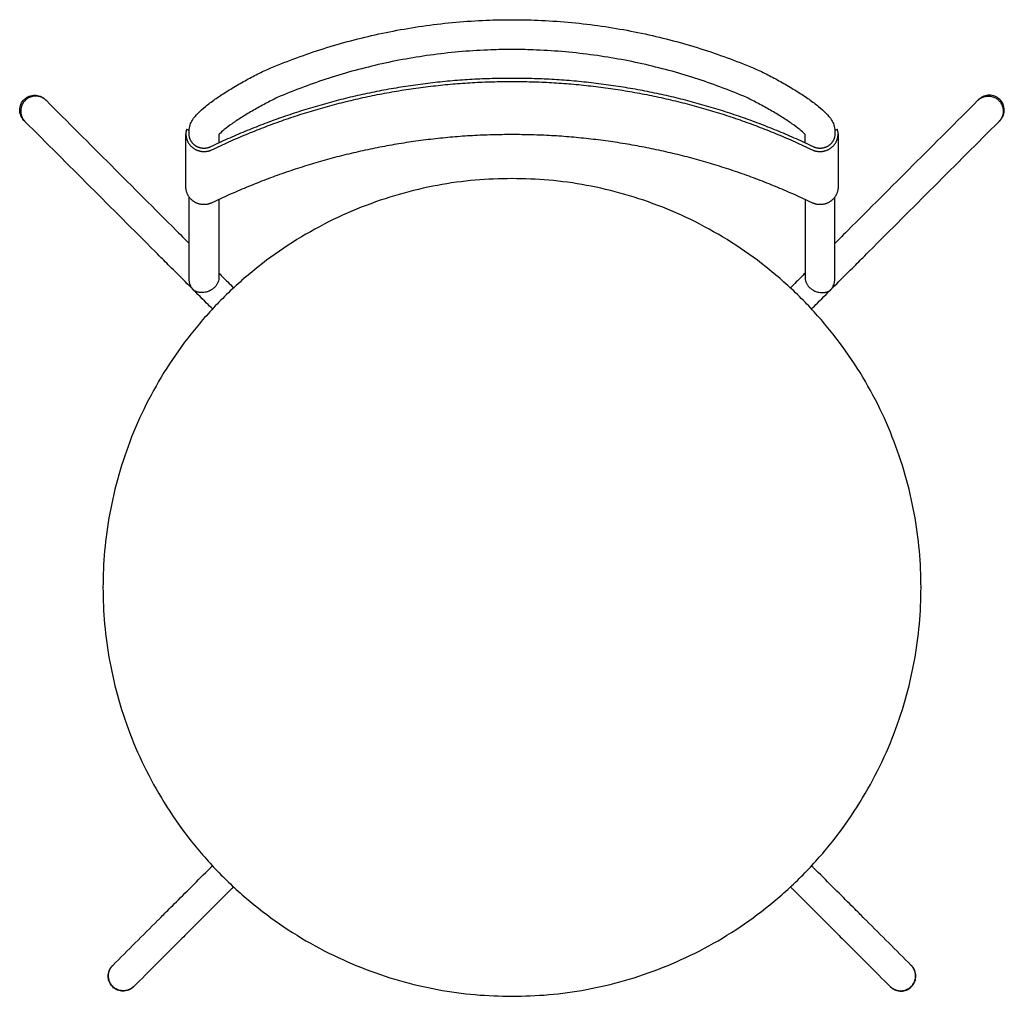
# Model space of a CAD drawing. Header units: millimetres. Extents: x -1688 to 1688, y -497 to 497.
# Tile 3 of 3: x 1226 to 1688, y -497 to -39. Entities that reach past the tile are written whole.
import ezdxf

# ---------------------------------------------------------------- set-up
doc = ezdxf.new("R2010")
doc.units = ezdxf.units.MM
doc.layers.add('Défaut', color=7, linetype='Continuous', true_color=0x000000)

msp = doc.modelspace()

# ---------------------------------------------------------------- linework, layer by layer
at = {"layer": 'Défaut', "lineweight": -3}
for points, knots in [([(1340.5, -62.58), (1344.8, -60.72), (1348.81, -59.1), (1352.86, -57.56), (1356.91, -56.03), (1360.99, -54.59), (1365.1, -53.24), (1373.61, -50.45), (1382.25, -48.04), (1390.98, -46.04), (1399.97, -43.98), (1409.07, -42.34), (1418.22, -41.13), (1427.6, -39.89), (1437.05, -39.1), (1446.51, -38.77), (1449.96, -38.65), (1453.41, -38.59), (1456.87, -38.59)], [80.318153, 80.318153, 80.318153, 80.318153, 93.332338, 93.332338, 93.332338, 106.345575, 106.345575, 106.345575, 133.259752, 133.259752, 133.259752, 160.97196, 160.97196, 160.97196, 189.388025, 189.388025, 189.388025, 199.754238, 199.754238, 199.754238, 199.754238]), ([(1456.87, -38.59), (1460.32, -38.59), (1463.78, -38.65), (1467.23, -38.77), (1476.69, -39.1), (1486.14, -39.89), (1495.52, -41.13), (1504.67, -42.34), (1513.76, -43.98), (1522.76, -46.04), (1531.49, -48.04), (1540.13, -50.45), (1548.63, -53.24), (1552.75, -54.59), (1556.83, -56.03), (1560.88, -57.56), (1564.93, -59.1), (1568.94, -60.72), (1573.24, -62.58)], [199.754238, 199.754238, 199.754238, 199.754238, 210.120451, 210.120451, 210.120451, 238.536516, 238.536516, 238.536516, 266.248724, 266.248724, 266.248724, 293.162901, 293.162901, 293.162901, 306.176137, 306.176137, 306.176137, 319.190323, 319.190323, 319.190323, 319.190323]), ([(1456.87, -52.59), (1453.58, -52.59), (1450.29, -52.64), (1447, -52.76), (1437.99, -53.07), (1428.99, -53.82), (1420.05, -55.01), (1411.34, -56.16), (1402.68, -57.72), (1394.11, -59.69), (1385.8, -61.59), (1377.57, -63.88), (1369.47, -66.54), (1365.55, -67.83), (1361.67, -69.2), (1357.81, -70.66), (1354.07, -72.07), (1350.36, -73.57), (1346.68, -75.14)], [-432.76267, -432.76267, -432.76267, -432.76267, -422.886566, -422.886566, -422.886566, -395.82131, -395.82131, -395.82131, -369.427038, -369.427038, -369.427038, -343.793776, -343.793776, -343.793776, -331.400312, -331.400312, -331.400312, -319.36853, -319.36853, -319.36853, -319.36853]), ([(1567.05, -75.14), (1563.38, -73.57), (1559.67, -72.07), (1555.93, -70.66), (1552.07, -69.2), (1548.18, -67.83), (1544.27, -66.54), (1536.17, -63.88), (1527.94, -61.59), (1519.62, -59.69), (1511.06, -57.72), (1502.4, -56.16), (1493.68, -55.01), (1484.75, -53.82), (1475.75, -53.07), (1466.74, -52.76), (1463.45, -52.64), (1460.16, -52.59), (1456.87, -52.59)], [-546.15681, -546.15681, -546.15681, -546.15681, -534.125028, -534.125028, -534.125028, -521.731564, -521.731564, -521.731564, -496.098302, -496.098302, -496.098302, -469.70403, -469.70403, -469.70403, -442.638774, -442.638774, -442.638774, -432.76267, -432.76267, -432.76267, -432.76267]), ([(1305.3, -90.88), (1305.3, -89.81), (1305.5, -88.85), (1305.79, -87.99), (1306.08, -87.15), (1306.45, -86.42), (1306.85, -85.76), (1307.58, -84.57), (1308.5, -83.48), (1309.49, -82.47), (1310.5, -81.43), (1311.65, -80.4), (1312.98, -79.32), (1314.31, -78.24), (1315.79, -77.12), (1317.44, -75.96), (1319.07, -74.82), (1320.84, -73.64), (1322.74, -72.45), (1324.58, -71.28), (1326.54, -70.1), (1328.58, -68.93), (1330.53, -67.81), (1332.55, -66.69), (1334.61, -65.59), (1336.55, -64.56), (1338.53, -63.55), (1340.5, -62.58)], [20.828404, 20.828404, 20.828404, 20.828404, 25.008087, 25.008087, 25.008087, 29.107588, 29.107588, 29.107588, 36.646416, 36.646416, 36.646416, 44.192017, 44.192017, 44.192017, 51.781289, 51.781289, 51.781289, 59.3122, 59.3122, 59.3122, 66.655097, 66.655097, 66.655097, 73.688496, 73.688496, 73.688496, 80.318153, 80.318153, 80.318153, 80.318153]), ([(1573.24, -62.58), (1575.21, -63.55), (1577.18, -64.56), (1579.12, -65.59), (1581.18, -66.69), (1583.2, -67.81), (1585.16, -68.93), (1587.19, -70.1), (1589.15, -71.28), (1591, -72.45), (1592.9, -73.64), (1594.67, -74.82), (1596.3, -75.96), (1597.94, -77.12), (1599.43, -78.24), (1600.76, -79.32), (1602.09, -80.4), (1603.23, -81.43), (1604.25, -82.47), (1605.23, -83.48), (1606.16, -84.57), (1606.88, -85.76), (1607.29, -86.42), (1607.66, -87.15), (1607.95, -87.99), (1608.24, -88.85), (1608.44, -89.81), (1608.43, -90.88)], [-395.104278, -395.104278, -395.104278, -395.104278, -388.474621, -388.474621, -388.474621, -381.441222, -381.441222, -381.441222, -374.098325, -374.098325, -374.098325, -366.567415, -366.567415, -366.567415, -358.978142, -358.978142, -358.978142, -351.432541, -351.432541, -351.432541, -343.893714, -343.893714, -343.893714, -339.794213, -339.794213, -339.794213, -335.614529, -335.614529, -335.614529, -335.614529]), ([(1227.8, -85.89), (1227.78, -85.87), (1227.76, -85.86), (1227.75, -85.84), (1227.08, -85.16), (1226.56, -84.34), (1226.23, -83.45), (1225.92, -82.63), (1225.77, -81.76), (1225.79, -80.88), (1225.81, -80), (1225.99, -79.14), (1226.33, -78.33), (1226.69, -77.46), (1227.23, -76.66), (1227.91, -76), (1228.59, -75.34), (1229.39, -74.82), (1230.27, -74.47), (1231.09, -74.15), (1231.96, -73.98), (1232.83, -73.98), (1233.71, -73.98), (1234.58, -74.15), (1235.39, -74.48), (1236.26, -74.82), (1237.04, -75.34), (1237.7, -75.99)], [862.879571, 862.879571, 862.879571, 862.879571, 862.954314, 862.954314, 862.954314, 865.843038, 865.843038, 865.843038, 868.496405, 868.496405, 868.496405, 871.137049, 871.137049, 871.137049, 873.991335, 873.991335, 873.991335, 876.845926, 876.845926, 876.845926, 879.487244, 879.487244, 879.487244, 882.141306, 882.141306, 882.141306, 884.954052, 884.954052, 884.954052, 884.954052]), ([(1346.68, -75.14), (1344.84, -76.05), (1342.99, -76.99), (1341.18, -77.96), (1339.26, -78.98), (1337.38, -80.02), (1335.57, -81.06), (1333.69, -82.15), (1331.88, -83.23), (1330.2, -84.29), (1328.49, -85.37), (1326.91, -86.42), (1325.49, -87.41), (1324.09, -88.4), (1322.85, -89.34), (1321.82, -90.17), (1320.84, -90.98), (1320.04, -91.71), (1319.51, -92.25), (1319.44, -92.32), (1319.37, -92.4), (1319.3, -92.47)], [-319.36853, -319.36853, -319.36853, -319.36853, -313.171406, -313.171406, -313.171406, -306.604956, -306.604956, -306.604956, -299.777307, -299.777307, -299.777307, -292.830965, -292.830965, -292.830965, -285.929975, -285.929975, -285.929975, -279.237104, -279.237104, -279.237104, -278.268111, -278.268111, -278.268111, -278.268111]), ([(1594.43, -92.47), (1594.37, -92.4), (1594.3, -92.32), (1594.23, -92.25), (1593.7, -91.71), (1592.9, -90.98), (1591.91, -90.17), (1590.89, -89.34), (1589.64, -88.4), (1588.24, -87.41), (1586.83, -86.42), (1585.24, -85.37), (1583.53, -84.29), (1581.85, -83.23), (1580.05, -82.15), (1578.17, -81.06), (1576.36, -80.02), (1574.47, -78.98), (1572.55, -77.96), (1570.74, -76.99), (1568.9, -76.05), (1567.05, -75.14)], [-587.257229, -587.257229, -587.257229, -587.257229, -586.288236, -586.288236, -586.288236, -579.595365, -579.595365, -579.595365, -572.694375, -572.694375, -572.694375, -565.748033, -565.748033, -565.748033, -558.920384, -558.920384, -558.920384, -552.353934, -552.353934, -552.353934, -546.15681, -546.15681, -546.15681, -546.15681]), ([(1685.94, -85.89), (1685.96, -85.87), (1685.97, -85.86), (1685.99, -85.84), (1686.66, -85.16), (1687.17, -84.34), (1687.51, -83.45), (1687.82, -82.63), (1687.96, -81.76), (1687.95, -80.88), (1687.93, -80), (1687.74, -79.14), (1687.41, -78.33), (1687.04, -77.46), (1686.5, -76.66), (1685.83, -76), (1685.15, -75.34), (1684.35, -74.82), (1683.46, -74.47), (1682.65, -74.15), (1681.78, -73.98), (1680.9, -73.98), (1680.03, -73.98), (1679.16, -74.15), (1678.34, -74.48), (1677.48, -74.82), (1676.7, -75.34), (1676.04, -75.99)], [862.879571, 862.879571, 862.879571, 862.879571, 862.954314, 862.954314, 862.954314, 865.843038, 865.843038, 865.843038, 868.496405, 868.496405, 868.496405, 871.137049, 871.137049, 871.137049, 873.991335, 873.991335, 873.991335, 876.845926, 876.845926, 876.845926, 879.487244, 879.487244, 879.487244, 882.141306, 882.141306, 882.141306, 884.954052, 884.954052, 884.954052, 884.954052]), ([(1304.15, -90.19), (1304.15, -90.19), (1304.14, -90.19), (1304.12, -90.22), (1304.09, -90.27), (1304.05, -90.35), (1304.01, -90.46), (1303.97, -90.6), (1303.93, -90.76), (1303.89, -90.94), (1303.86, -91.15), (1303.83, -91.38), (1303.81, -91.61), (1303.79, -91.86), (1303.79, -92.04), (1303.79, -92.13), (1303.79, -92.14)], [-0.671531, -0.671531, -0.671531, -0.671531, -0.431603, -0.155329, 0.126637, 0.413226, 0.703284, 0.99562, 1.289057, 1.582481, 1.874872, 2.165324, 2.453035, 2.737286, 3.01741, 3.031352, 3.031352, 3.031352, 3.031352]), ([(1303.79, -92.14), (1303.79, -92.22), (1303.79, -92.39), (1303.8, -92.56), (1303.81, -92.65)], [3.0313519, 3.0313519, 3.0313519, 3.0313519, 3.2927683, 3.5627264, 3.5627264, 3.5627264, 3.5627264]), ([(1305.29, -92.16), (1305.29, -92.13), (1305.29, -92.01), (1305.3, -91.9), (1305.3, -91.82), (1305.3, -91.82)], [15.4289584, 15.4289584, 15.4289584, 15.4289584, 15.5374608, 15.829957, 15.8339327, 15.8339327, 15.8339327, 15.8339327]), ([(1305.36, -93.12), (1305.35, -93.03), (1305.33, -92.85), (1305.3, -92.58), (1305.29, -92.35), (1305.29, -92.21), (1305.29, -92.16)], [14.401835, 14.401835, 14.401835, 14.401835, 14.680459, 14.962834, 15.248428, 15.428958, 15.428958, 15.428958, 15.428958]), ([(1608.44, -92.16), (1608.44, -92.21), (1608.44, -92.35), (1608.43, -92.58), (1608.41, -92.85), (1608.39, -93.03), (1608.37, -93.12)], [-330.215084, -330.215084, -330.215084, -330.215084, -330.034554, -329.748959, -329.466584, -329.18796, -329.18796, -329.18796, -329.18796]), ([(1608.43, -91.82), (1608.43, -91.82), (1608.44, -91.9), (1608.44, -92.01), (1608.44, -92.13), (1608.44, -92.16)], [-330.6200582, -330.6200582, -330.6200582, -330.6200582, -330.6160824, -330.3235863, -330.2150839, -330.2150839, -330.2150839, -330.2150839]), ([(1609.94, -92.14), (1609.94, -92.13), (1609.94, -92.04), (1609.94, -91.86), (1609.93, -91.61), (1609.91, -91.38), (1609.88, -91.15), (1609.84, -90.94), (1609.8, -90.76), (1609.76, -90.6), (1609.72, -90.46), (1609.68, -90.35), (1609.65, -90.27), (1609.62, -90.22), (1609.6, -90.19), (1609.59, -90.19), (1609.58, -90.19)], [354.094755, 354.094755, 354.094755, 354.094755, 354.108697, 354.388822, 354.673072, 354.960783, 355.251235, 355.543627, 355.83705, 356.130487, 356.422823, 356.712881, 356.999471, 357.281437, 357.55771, 357.797639, 357.797639, 357.797639, 357.797639]), ([(1609.93, -92.65), (1609.93, -92.56), (1609.94, -92.39), (1609.94, -92.22), (1609.94, -92.14)], [353.5633809, 353.5633809, 353.5633809, 353.5633809, 353.833339, 354.0947554, 354.0947554, 354.0947554, 354.0947554]), ([(1303.81, -117.58), (1303.8, -117.49), (1303.79, -117.32), (1303.79, -117.14), (1303.79, -117.05)], [18.3419807, 18.3419807, 18.3419807, 18.3419807, 18.6119389, 18.8733552, 18.8733552, 18.8733552, 18.8733552]), ([(1609.94, -117.05), (1609.94, -117.14), (1609.94, -117.32), (1609.93, -117.49), (1609.93, -117.58)], [-332.1900483, -332.1900483, -332.1900483, -332.1900483, -331.9286319, -331.6586737, -331.6586737, -331.6586737, -331.6586737]), ([(1299.2, -137.49), (1299.75, -138.05), (1300.76, -139.05), (1302.15, -140.45), (1303.05, -141.35), (1304.11, -142.4), (1305.3, -143.6)], [1310.910664, 1310.910664, 1310.910664, 1310.910664, 1322.551188, 1322.551188, 1322.551188, 1330.023042, 1330.023042, 1330.023042, 1330.023042]), ([(1614.54, -137.49), (1613.98, -138.05), (1612.98, -139.05), (1611.58, -140.45), (1610.69, -141.35), (1609.63, -142.4), (1608.43, -143.6)], [1310.910664, 1310.910664, 1310.910664, 1310.910664, 1322.551188, 1322.551188, 1322.551188, 1330.023042, 1330.023042, 1330.023042, 1330.023042]), ([(1313.53, -171.62), (1310.79, -168.89), (1308.06, -166.16), (1305.48, -163.57), (1302.74, -160.83), (1300.16, -158.26), (1297.91, -156.01), (1295.66, -153.76), (1293.74, -151.83), (1292.26, -150.35), (1290.86, -148.95), (1289.85, -147.95), (1289.3, -147.39)], [388.908204, 388.908204, 388.908204, 388.908204, 400.548804, 400.548804, 400.548804, 412.915623, 412.915623, 412.915623, 425.282435, 425.282435, 425.282435, 436.922959, 436.922959, 436.922959, 436.922959]), ([(1600.21, -171.62), (1602.94, -168.89), (1605.67, -166.16), (1608.26, -163.57), (1611, -160.83), (1613.57, -158.26), (1615.82, -156.01), (1618.07, -153.76), (1620, -151.83), (1621.48, -150.35), (1622.88, -148.95), (1623.88, -147.95), (1624.44, -147.39)], [388.908204, 388.908204, 388.908204, 388.908204, 400.548804, 400.548804, 400.548804, 412.915623, 412.915623, 412.915623, 425.282435, 425.282435, 425.282435, 436.922959, 436.922959, 436.922959, 436.922959]), ([(1306.32, -164.09), (1306.22, -163.9), (1306.13, -163.7), (1306.04, -163.5), (1305.91, -163.19), (1305.79, -162.87), (1305.59, -162.2), (1305.51, -161.86), (1305.44, -161.51), (1305.4, -161.26), (1305.36, -161), (1305.34, -160.73), (1305.31, -160.48), (1305.3, -160.23), (1305.3, -159.97)], [426.595144, 426.595144, 426.595144, 426.595144, 427.369053, 427.369053, 427.369053, 428.544409, 428.544409, 429.720945, 429.720945, 429.720945, 430.577113, 430.577113, 430.577113, 431.400495, 431.400495, 431.400495, 431.400495]), ([(1319.23, -160.62), (1319.17, -160.98), (1319.07, -161.35), (1318.79, -162.09), (1318.61, -162.47), (1318.15, -163.22), (1317.87, -163.59), (1317.24, -164.28), (1316.89, -164.61), (1316.5, -164.9), (1316.16, -165.16), (1315.81, -165.39), (1315.44, -165.6)], [406.278244, 406.278244, 406.278244, 406.278244, 407.712964, 407.712964, 409.149489, 409.149489, 410.593067, 410.593067, 412.037359, 412.037359, 412.037359, 413.323041, 413.323041, 413.323041, 413.323041]), ([(1594.51, -160.62), (1594.56, -160.98), (1594.66, -161.35), (1594.94, -162.09), (1595.13, -162.47), (1595.59, -163.22), (1595.86, -163.59), (1596.5, -164.28), (1596.85, -164.61), (1597.23, -164.9), (1597.57, -165.16), (1597.93, -165.39), (1598.3, -165.6)], [406.278244, 406.278244, 406.278244, 406.278244, 407.712964, 407.712964, 409.149489, 409.149489, 410.593067, 410.593067, 412.037359, 412.037359, 412.037359, 413.323041, 413.323041, 413.323041, 413.323041]), ([(1607.42, -164.09), (1607.51, -163.9), (1607.61, -163.7), (1607.69, -163.5), (1607.83, -163.19), (1607.94, -162.87), (1608.15, -162.2), (1608.23, -161.86), (1608.29, -161.51), (1608.34, -161.26), (1608.38, -161), (1608.4, -160.73), (1608.42, -160.48), (1608.43, -160.23), (1608.43, -159.97)], [426.595144, 426.595144, 426.595144, 426.595144, 427.369053, 427.369053, 427.369053, 428.544409, 428.544409, 429.720945, 429.720945, 429.720945, 430.577113, 430.577113, 430.577113, 431.400495, 431.400495, 431.400495, 431.400495]), ([(1306.48, -164.39), (1306.43, -164.3), (1306.38, -164.21), (1306.33, -164.11), (1306.33, -164.1), (1306.32, -164.09)], [426.1777055, 426.1777055, 426.1777055, 426.1777055, 426.5469068, 426.5469068, 426.5951439, 426.5951439, 426.5951439, 426.5951439]), ([(1307.17, -165.39), (1307.16, -165.37), (1307.14, -165.36), (1307.11, -165.32), (1307.1, -165.3), (1307.05, -165.25), (1307.02, -165.2), (1306.94, -165.09), (1306.88, -165.01), (1306.72, -164.79), (1306.62, -164.63), (1306.51, -164.44), (1306.5, -164.42), (1306.48, -164.39)], [424.832585, 424.832585, 424.832585, 424.832585, 424.901527, 424.901527, 424.979342, 424.979342, 425.132409, 425.132409, 425.440273, 425.440273, 426.064363, 426.064363, 426.177706, 426.177706, 426.177706, 426.177706]), ([(1306.48, -164.39), (1306.5, -164.42), (1306.52, -164.45), (1306.63, -164.63), (1306.74, -164.79), (1306.86, -164.95), (1306.87, -164.96), (1306.88, -164.97)], [-3.1582985, -3.1582985, -3.1582985, -3.1582985, -3.0382807, -3.0382807, -2.4068779, -2.4068779, -2.3579044, -2.3579044, -2.3579044, -2.3579044]), ([(1307.82, -165.92), (1307.77, -165.89), (1307.71, -165.85), (1307.62, -165.8), (1307.58, -165.77), (1307.53, -165.73), (1307.51, -165.72), (1307.46, -165.68), (1307.44, -165.66), (1307.42, -165.64), (1307.38, -165.6), (1307.34, -165.56), (1307.28, -165.5), (1307.26, -165.49), (1307.24, -165.47), (1307.24, -165.46), (1307.23, -165.45), (1307.21, -165.43), (1307.19, -165.41), (1307.17, -165.39)], [423.781919, 423.781919, 423.781919, 423.781919, 424.089769, 424.089769, 424.273668, 424.273668, 424.369479, 424.369479, 424.474592, 424.474592, 424.474592, 424.643091, 424.643091, 424.723615, 424.723615, 424.723615, 424.751043, 424.751043, 424.832585, 424.832585, 424.832585, 424.832585]), ([(1307.21, -165.39), (1307.24, -165.41), (1307.26, -165.44), (1307.29, -165.46), (1307.34, -165.52), (1307.39, -165.58), (1307.46, -165.64), (1307.5, -165.69), (1307.53, -165.71), (1307.61, -165.77), (1307.64, -165.8), (1307.72, -165.85), (1307.77, -165.89), (1307.82, -165.92)], [-1.793799, -1.793799, -1.793799, -1.793799, -1.686046, -1.686046, -1.686046, -1.437353, -1.437353, -1.437353, -1.227688, -1.227688, -1.051611, -1.051611, -0.761201, -0.761201, -0.761201, -0.761201]), ([(1315.17, -165.74), (1314.56, -166.05), (1313.92, -166.28), (1312.61, -166.61), (1311.93, -166.69), (1311.3, -166.69), (1310.74, -166.7), (1310.2, -166.65), (1309.71, -166.55), (1309.46, -166.5), (1309.22, -166.44), (1308.76, -166.3), (1308.54, -166.22), (1308.28, -166.11), (1308.22, -166.09), (1308.11, -166.04), (1308.06, -166.02), (1307.94, -165.97), (1307.87, -165.94), (1307.82, -165.92)], [413.62902, 413.62902, 413.62902, 413.62902, 415.779637, 415.779637, 418.227779, 418.227779, 418.227779, 420.416487, 420.416487, 420.416487, 421.559376, 421.559376, 422.693798, 422.693798, 423.02838, 423.02838, 423.361467, 423.361467, 423.781919, 423.781919, 423.781919, 423.781919]), ([(1598.56, -165.74), (1599.18, -166.05), (1599.81, -166.28), (1601.13, -166.61), (1601.8, -166.69), (1602.44, -166.69), (1603, -166.7), (1603.53, -166.65), (1604.02, -166.55), (1604.28, -166.5), (1604.52, -166.44), (1604.97, -166.3), (1605.2, -166.22), (1605.46, -166.11), (1605.51, -166.09), (1605.62, -166.04), (1605.68, -166.02), (1605.79, -165.97), (1605.86, -165.94), (1605.92, -165.92)], [413.62902, 413.62902, 413.62902, 413.62902, 415.779637, 415.779637, 418.227779, 418.227779, 418.227779, 420.416487, 420.416487, 420.416487, 421.559376, 421.559376, 422.693798, 422.693798, 423.02838, 423.02838, 423.361467, 423.361467, 423.781919, 423.781919, 423.781919, 423.781919]), ([(1605.92, -165.92), (1605.97, -165.89), (1606.03, -165.85), (1606.12, -165.8), (1606.15, -165.77), (1606.21, -165.73), (1606.23, -165.72), (1606.28, -165.68), (1606.29, -165.66), (1606.32, -165.64), (1606.36, -165.6), (1606.4, -165.56), (1606.46, -165.5), (1606.47, -165.49), (1606.49, -165.47), (1606.5, -165.46), (1606.51, -165.45), (1606.53, -165.43), (1606.55, -165.41), (1606.57, -165.39)], [423.781919, 423.781919, 423.781919, 423.781919, 424.089769, 424.089769, 424.273668, 424.273668, 424.369479, 424.369479, 424.474592, 424.474592, 424.474592, 424.643091, 424.643091, 424.723615, 424.723615, 424.723615, 424.751043, 424.751043, 424.832585, 424.832585, 424.832585, 424.832585]), ([(1606.52, -165.39), (1606.5, -165.41), (1606.47, -165.44), (1606.45, -165.46), (1606.39, -165.52), (1606.34, -165.58), (1606.28, -165.64), (1606.23, -165.69), (1606.2, -165.71), (1606.13, -165.77), (1606.1, -165.8), (1606.02, -165.85), (1605.96, -165.89), (1605.92, -165.92)], [-1.793799, -1.793799, -1.793799, -1.793799, -1.686046, -1.686046, -1.686046, -1.437353, -1.437353, -1.437353, -1.227688, -1.227688, -1.051611, -1.051611, -0.761201, -0.761201, -0.761201, -0.761201]), ([(1606.57, -165.39), (1606.58, -165.37), (1606.59, -165.36), (1606.62, -165.32), (1606.64, -165.3), (1606.68, -165.25), (1606.72, -165.2), (1606.8, -165.09), (1606.86, -165.01), (1607.02, -164.79), (1607.12, -164.63), (1607.22, -164.44), (1607.24, -164.42), (1607.26, -164.39)], [424.832585, 424.832585, 424.832585, 424.832585, 424.901527, 424.901527, 424.979342, 424.979342, 425.132409, 425.132409, 425.440273, 425.440273, 426.064363, 426.064363, 426.177706, 426.177706, 426.177706, 426.177706]), ([(1607.26, -164.39), (1607.24, -164.42), (1607.22, -164.45), (1607.1, -164.63), (1606.99, -164.79), (1606.87, -164.95), (1606.86, -164.96), (1606.86, -164.97)], [-3.1582985, -3.1582985, -3.1582985, -3.1582985, -3.0382807, -3.0382807, -2.4068779, -2.4068779, -2.3579044, -2.3579044, -2.3579044, -2.3579044]), ([(1607.26, -164.39), (1607.3, -164.3), (1607.35, -164.21), (1607.4, -164.11), (1607.41, -164.1), (1607.42, -164.09)], [426.1777055, 426.1777055, 426.1777055, 426.1777055, 426.5469068, 426.5469068, 426.5951439, 426.5951439, 426.5951439, 426.5951439]), ([(1290.63, -461.4), (1290.84, -461.19), (1291.6, -460.43), (1292.85, -459.18), (1294.2, -457.83), (1296.12, -455.91), (1298.46, -453.57), (1300.81, -451.23), (1303.58, -448.45), (1306.57, -445.46), (1309.36, -442.67), (1312.33, -439.7), (1315.31, -436.72)], [1284.712518, 1284.712518, 1284.712518, 1284.712518, 1297.412222, 1297.412222, 1297.412222, 1311.079716, 1311.079716, 1311.079716, 1324.747138, 1324.747138, 1324.747138, 1337.44683, 1337.44683, 1337.44683, 1337.44683]), ([(1623.11, -461.4), (1622.89, -461.19), (1622.13, -460.43), (1620.88, -459.18), (1619.54, -457.83), (1617.62, -455.91), (1615.28, -453.57), (1612.93, -451.23), (1610.16, -448.45), (1607.16, -445.46), (1604.38, -442.67), (1601.4, -439.7), (1598.42, -436.72)], [1284.712518, 1284.712518, 1284.712518, 1284.712518, 1297.412222, 1297.412222, 1297.412222, 1311.079716, 1311.079716, 1311.079716, 1324.747138, 1324.747138, 1324.747138, 1337.44683, 1337.44683, 1337.44683, 1337.44683]), ([(1325.21, -446.62), (1322.23, -449.6), (1319.26, -452.57), (1316.47, -455.36), (1313.48, -458.35), (1310.7, -461.13), (1308.36, -463.47), (1306.02, -465.81), (1304.1, -467.73), (1302.75, -469.08), (1301.5, -470.33), (1300.74, -471.09), (1300.53, -471.3)], [388.908204, 388.908204, 388.908204, 388.908204, 401.607896, 401.607896, 401.607896, 415.275318, 415.275318, 415.275318, 428.942812, 428.942812, 428.942812, 441.642517, 441.642517, 441.642517, 441.642517]), ([(1588.53, -446.62), (1591.5, -449.6), (1594.48, -452.57), (1597.26, -455.36), (1600.26, -458.35), (1603.03, -461.13), (1605.38, -463.47), (1607.72, -465.81), (1609.64, -467.73), (1610.98, -469.08), (1612.23, -470.33), (1612.99, -471.09), (1613.21, -471.3)], [388.908204, 388.908204, 388.908204, 388.908204, 401.607896, 401.607896, 401.607896, 415.275318, 415.275318, 415.275318, 428.942812, 428.942812, 428.942812, 441.642517, 441.642517, 441.642517, 441.642517]), ([(1279.22, -492.61), (1279.2, -492.63), (1279.19, -492.64), (1279.17, -492.66), (1278.48, -493.33), (1277.67, -493.85), (1276.78, -494.19), (1275.96, -494.51), (1275.08, -494.66), (1274.2, -494.65), (1273.32, -494.64), (1272.45, -494.47), (1271.63, -494.13), (1270.75, -493.77), (1269.95, -493.23), (1269.28, -492.55), (1268.61, -491.87), (1268.09, -491.05), (1267.74, -490.16), (1267.43, -489.34), (1267.27, -488.46), (1267.28, -487.58), (1267.28, -486.7), (1267.46, -485.83), (1267.79, -485.01), (1268.14, -484.15), (1268.66, -483.37), (1269.32, -482.71)], [0, 0, 0, 0, 0.074454, 0.074454, 0.074454, 2.954644, 2.954644, 2.954644, 5.608896, 5.608896, 5.608896, 8.261554, 8.261554, 8.261554, 11.137431, 11.137431, 11.137431, 14.013348, 14.013348, 14.013348, 16.666091, 16.666091, 16.666091, 19.320429, 19.320429, 19.320429, 22.124683, 22.124683, 22.124683, 22.124683]), ([(1634.52, -492.61), (1634.53, -492.63), (1634.55, -492.64), (1634.57, -492.66), (1635.25, -493.33), (1636.06, -493.85), (1636.96, -494.19), (1637.78, -494.51), (1638.66, -494.66), (1639.54, -494.65), (1640.42, -494.64), (1641.29, -494.47), (1642.11, -494.13), (1642.99, -493.77), (1643.79, -493.23), (1644.46, -492.55), (1645.13, -491.87), (1645.65, -491.05), (1645.99, -490.16), (1646.31, -489.34), (1646.47, -488.46), (1646.46, -487.58), (1646.45, -486.7), (1646.28, -485.83), (1645.94, -485.01), (1645.59, -484.15), (1645.07, -483.37), (1644.41, -482.71)], [0, 0, 0, 0, 0.074454, 0.074454, 0.074454, 2.954644, 2.954644, 2.954644, 5.608896, 5.608896, 5.608896, 8.261554, 8.261554, 8.261554, 11.137431, 11.137431, 11.137431, 14.013348, 14.013348, 14.013348, 16.666091, 16.666091, 16.666091, 19.320429, 19.320429, 19.320429, 22.124683, 22.124683, 22.124683, 22.124683])]:
    msp.add_open_spline(points, degree=3, knots=knots, dxfattribs=at)
for points, weights in [([(1456.87, -66.12), (1382.32, -66.1), (1315.37, -98.3)], [0.949028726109, 0.949002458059, 1]), ([(1316.03, -99.63), (1382.67, -67.57), (1456.87, -67.59)], [1, 0.949002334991, 0.949028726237]), ([(1598.37, -98.3), (1531.42, -66.1), (1456.87, -66.12)], [1, 0.949002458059, 0.949028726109]), ([(1456.87, -67.59), (1531.07, -67.57), (1597.71, -99.63)], [0.949028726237, 0.949002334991, 1]), ([(1315.53, -96.98), (1315.48, -97), (1315.44, -97.02)], [0.99426832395, 0.997105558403, 1]), ([(1456.87, -92.52), (1382.67, -92.5), (1316.03, -124.56)], [0.949028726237, 0.949002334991, 1]), ([(1597.71, -124.56), (1531.07, -92.5), (1456.87, -92.52)], [1, 0.949002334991, 0.949028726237]), ([(1598.21, -96.98), (1598.25, -97), (1598.3, -97.02)], [0.99426832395, 0.997105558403, 1]), ([(1456.87, -113.17), (1456.83, -113.17), (1456.79, -113.17)], [0.999834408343, 0.999917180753, 1]), ([(1456.94, -113.17), (1456.91, -113.17), (1456.87, -113.17)], [1, 0.999917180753, 0.999834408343]), ([(1269.48, -482.55), (1269.47, -482.56), (1269.47, -482.56)], [0.853577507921, 0.853578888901, 0.853580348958]), ([(1644.26, -482.55), (1644.26, -482.56), (1644.26, -482.56)], [0.853577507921, 0.853578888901, 0.853580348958])]:
    msp.add_rational_spline(points, weights, degree=2, dxfattribs=at)
for points, weights, knots in [([(1238.13, -76.43), (1236.15, -74.45), (1233.33, -74.45), (1226.4, -74.45), (1226.26, -81.37), (1226.19, -84.29), (1228.23, -86.32)], [0.853577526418, 0.855433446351, 1, 0.707106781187, 1, 0.851673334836, 0.853577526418], [-38.413931, -38.413931, -38.413931, -32.986724, -32.986724, -21.991149, -21.991149, -16.422782, -16.422782, -16.422782]), ([(1675.61, -76.43), (1677.58, -74.45), (1680.41, -74.45), (1687.33, -74.45), (1687.48, -81.37), (1687.54, -84.29), (1685.51, -86.32)], [0.853577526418, 0.855433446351, 1, 0.707106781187, 1, 0.851673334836, 0.853577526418], [-38.413931, -38.413931, -38.413931, -32.986724, -32.986724, -21.991149, -21.991149, -16.422782, -16.422782, -16.422782]), ([(1303.81, -92.65), (1304.09, -97.1), (1308.02, -99.35), (1311.95, -101.59), (1316.03, -99.63)], [1, 0.881852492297, 1, 0.881852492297, 1], [3.562726, 3.562726, 3.562726, 12.652604, 12.652604, 21.742482, 21.742482, 21.742482]), ([(1315.37, -98.3), (1312.17, -99.84), (1309.02, -98.21), (1305.88, -96.58), (1305.36, -93.12)], [1, 0.891355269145, 1, 0.891355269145, 1], [0.162225, 0.162225, 0.162225, 7.28203, 7.28203, 14.401835, 14.401835, 14.401835]), ([(1597.71, -99.63), (1601.79, -101.59), (1605.72, -99.35), (1609.65, -97.1), (1609.93, -92.65)], [1, 0.881852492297, 1, 0.881852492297, 1], [335.383625, 335.383625, 335.383625, 344.473503, 344.473503, 353.563381, 353.563381, 353.563381]), ([(1608.37, -93.12), (1607.86, -96.58), (1604.71, -98.21), (1601.56, -99.84), (1598.37, -98.3)], [1, 0.891355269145, 1, 0.891355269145, 1], [-329.18796, -329.18796, -329.18796, -322.068155, -322.068155, -314.948351, -314.948351, -314.948351]), ([(1456.79, -113.17), (1264.83, -113.2), (1264.87, -305.16), (1264.91, -497.12), (1456.87, -497.08)], [1, 0.707106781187, 1, 0.707106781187, 1], [-767.610258, -767.610258, -767.610258, -383.696572, -383.696572, 0.217113, 0.217113, 0.217113]), ([(1456.87, -497.08), (1648.82, -497.12), (1648.86, -305.16), (1648.9, -113.2), (1456.94, -113.17)], [1, 0.707106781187, 1, 0.707106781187, 1], [0.217113, 0.217113, 0.217113, 384.130798, 384.130798, 768.044484, 768.044484, 768.044484]), ([(1316.03, -124.56), (1311.95, -126.52), (1308.02, -124.28), (1304.09, -122.03), (1303.81, -117.58)], [1, 0.881852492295, 1, 0.881852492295, 1], [0.162225, 0.162225, 0.162225, 9.252103, 9.252103, 18.341981, 18.341981, 18.341981]), ([(1609.93, -117.58), (1609.65, -122.03), (1605.72, -124.28), (1601.79, -126.52), (1597.71, -124.56)], [1, 0.881852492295, 1, 0.881852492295, 1], [-331.658674, -331.658674, -331.658674, -322.568796, -322.568796, -313.478918, -313.478918, -313.478918]), ([(1279.38, -492.45), (1277.3, -494.53), (1274.36, -494.49), (1267.37, -494.41), (1267.44, -487.42), (1267.46, -484.57), (1269.47, -482.56)], [0.853577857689, 0.851660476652, 1, 0.707106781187, 1, 0.855540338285, 0.853580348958], [852.183453, 852.183453, 852.183453, 857.752432, 857.752432, 868.748261, 868.748261, 874.171582, 874.171582, 874.171582]), ([(1634.36, -492.45), (1636.44, -494.53), (1639.38, -494.49), (1646.37, -494.41), (1646.3, -487.42), (1646.27, -484.57), (1644.26, -482.56)], [0.853577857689, 0.851660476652, 1, 0.707106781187, 1, 0.855540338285, 0.853580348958], [852.183453, 852.183453, 852.183453, 857.752432, 857.752432, 868.748261, 868.748261, 874.171582, 874.171582, 874.171582])]:
    msp.add_rational_spline(points, weights, degree=2, knots=knots, dxfattribs=at)
for points, degree in [([(1237.7, -75.99), (1237.91, -76.21), (1238.13, -76.43)], 2), ([(1238.13, -76.43), (1258.49, -96.78), (1278.84, -117.14), (1299.2, -137.49)], 3), ([(1346.83, -75.13), (1346.83, -75.13), (1346.83, -75.13), (1346.83, -75.13)], 3), ([(1566.91, -75.13), (1566.91, -75.13), (1566.9, -75.13), (1566.9, -75.13)], 3), ([(1675.61, -76.43), (1655.25, -96.78), (1634.89, -117.14), (1614.54, -137.49)], 3), ([(1676.04, -75.99), (1675.82, -76.21), (1675.61, -76.43)], 2), ([(1228.23, -86.32), (1228.01, -86.11), (1227.8, -85.89)], 2), ([(1289.3, -147.39), (1268.94, -127.04), (1248.59, -106.68), (1228.23, -86.32)], 3), ([(1624.44, -147.39), (1644.79, -127.04), (1665.15, -106.68), (1685.51, -86.32)], 3), ([(1685.51, -86.32), (1685.72, -86.11), (1685.94, -85.89)], 2), ([(1303.79, -117.05), (1303.79, -104.6), (1303.79, -92.14)], 2), ([(1305.31, -90.54), (1304.73, -90.36), (1304.15, -90.19)], 2), ([(1305.3, -91.82), (1305.3, -91.35), (1305.3, -90.88)], 2), ([(1609.58, -90.19), (1609.01, -90.36), (1608.43, -90.54)], 2), ([(1608.43, -90.88), (1608.43, -91.35), (1608.43, -91.82)], 2), ([(1609.94, -92.14), (1609.94, -104.6), (1609.94, -117.05)], 2), ([(1319.3, -92.47), (1319.3, -94.46), (1319.3, -96.45)], 2), ([(1594.43, -96.45), (1594.43, -94.46), (1594.43, -92.47)], 2), ([(1305.3, -159.97), (1305.3, -140.89), (1305.3, -121.81)], 2), ([(1319.3, -123), (1319.3, -141.38), (1319.3, -159.77)], 2), ([(1594.43, -123), (1594.43, -141.38), (1594.43, -159.77)], 2), ([(1608.43, -159.97), (1608.43, -140.89), (1608.43, -121.81)], 2), ([(1319.3, -159.77), (1319.3, -160.04), (1319.28, -160.33), (1319.23, -160.62)], 3), ([(1319.3, -157.6), (1320.66, -158.96), (1322.04, -160.34), (1323.43, -161.72)], 3), ([(1323.43, -161.72), (1324.35, -162.64), (1325.27, -163.56), (1326.19, -164.48)], 3), ([(1590.31, -161.72), (1589.39, -162.64), (1588.47, -163.56), (1587.55, -164.48)], 3), ([(1594.43, -157.6), (1593.07, -158.96), (1591.69, -160.34), (1590.31, -161.72)], 3), ([(1594.43, -159.77), (1594.43, -160.04), (1594.46, -160.33), (1594.51, -160.62)], 3), ([(1315.44, -165.6), (1315.35, -165.65), (1315.26, -165.69), (1315.17, -165.74)], 3), ([(1598.3, -165.6), (1598.39, -165.65), (1598.47, -165.69), (1598.56, -165.74)], 3), ([(1316.28, -174.38), (1315.36, -173.46), (1314.45, -172.54), (1313.53, -171.62)], 3), ([(1597.45, -174.38), (1598.37, -173.46), (1599.29, -172.54), (1600.21, -171.62)], 3), ([(1315.31, -436.72), (1315.62, -436.41), (1315.92, -436.11), (1316.23, -435.81)], 3), ([(1598.42, -436.72), (1598.12, -436.41), (1597.82, -436.11), (1597.51, -435.81)], 3), ([(1326.12, -445.71), (1325.82, -446.01), (1325.52, -446.31), (1325.21, -446.62)], 3), ([(1587.61, -445.71), (1587.92, -446.01), (1588.22, -446.31), (1588.53, -446.62)], 3), ([(1269.47, -482.56), (1276.53, -475.5), (1283.58, -468.45), (1290.63, -461.4)], 3), ([(1644.26, -482.56), (1637.21, -475.5), (1630.16, -468.45), (1623.11, -461.4)], 3), ([(1300.53, -471.3), (1293.48, -478.35), (1286.43, -485.4), (1279.38, -492.45)], 3), ([(1613.21, -471.3), (1620.26, -478.35), (1627.31, -485.4), (1634.36, -492.45)], 3)]:
    msp.add_open_spline(points, degree=degree, dxfattribs=at)

doc.saveas('drawing.dxf')
